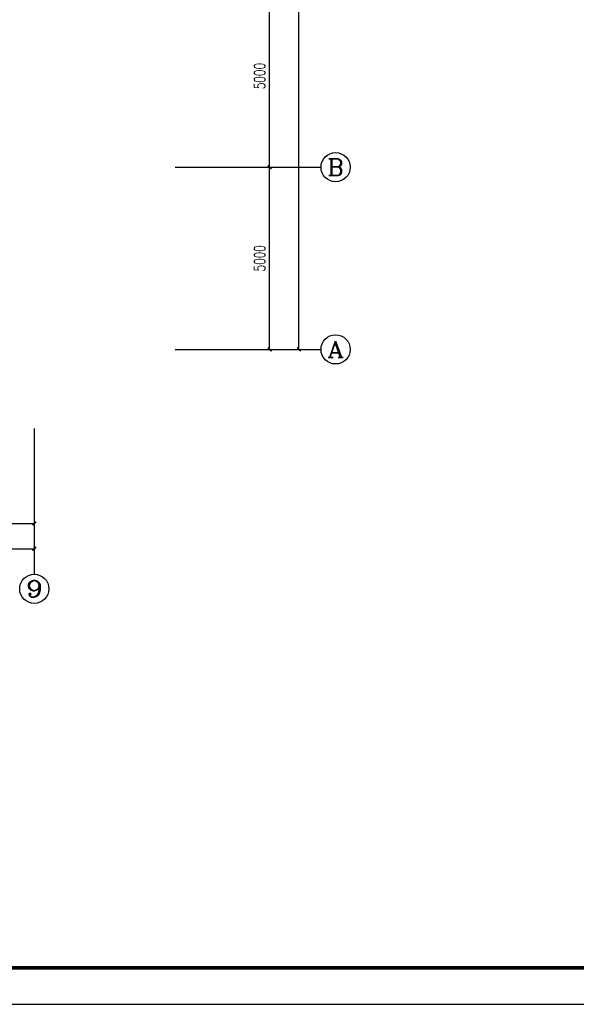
# Model space of a CAD drawing. Extents: x 687841 to 771941, y 252015 to 732780.
# Tile 59 of 99: x 741399 to 756670, y 512449 to 539470. Entities that reach past the tile are written whole.
import ezdxf
from ezdxf.enums import TextEntityAlignment as Align

# ---------------------------------------------------------------- set-up
doc = ezdxf.new("R2010")
doc.units = 0
doc.header["$LTSCALE"] = 1000
doc.header["$MEASUREMENT"] = 0
doc.layers.get('0').update_dxf_attribs({"linetype": 'CONTINUOUS'})
doc.layers.get('Defpoints').update_dxf_attribs({"linetype": 'CONTINUOUS'})
for name, color, linetype in [('AXIS', 3, 'CONTINUOUS'), ('AXIS_TEXT', 7, 'CONTINUOUS'), ('PUB_DIM', 3, 'CONTINUOUS'), ('PUB_TITLE', 4, 'CONTINUOUS')]:
    doc.layers.add(name, color=color, linetype=linetype)
doc.styles.add('_TCH_AXIS', font='COMPLEX', dxfattribs={"bigfont": 'GBCBIG'})
doc.styles.add('_TCH_DIM_T3', font='SIMPLEX', dxfattribs={"width": 0.705882, "bigfont": 'GBCBIG'})
doc.styles.add('COMPLEX', font='COMPLEX')
doc.dimstyles.new('_TCH_ARCH&&100', dxfattribs={"dimtxt": 297.5, "dimasz": 100, "dimexe": 250, "dimexo": 300, "dimgap": 126.25, "dimtad": 1, "dimdec": 0, "dimzin": 0, "dimdsep": 46, "dimtxsty": '_TCH_DIM_T3', "dimblk": 'ARCHTICK', "dimcen": 0.09, "dimclrt": 7, "dimazin": 2, "dimtfac": 1, "dimtdec": 0, "dimtix": 1, "dimtmove": 2, "dimatfit": 3, "dimldrblk": 'ARCHTICK', "dimfxl": 1, "dimtolj": 1, "dimtzin": 0, "dimarcsym": 0})

# ---------------------------------------------------------------- blocks, each defined once
blk = doc.blocks.new('_ArchTick')
at = {"color": 0, "linetype": 'ByBlock', "const_width": 0.4}
blk.add_lwpolyline([(-0.5, -0.5), (0.5, 0.5)], dxfattribs=at)
blk = doc.blocks.new('*D141')
at = {"layer": 'AXIS', "color": 0, "lineweight": -2}
for p, q in [((746056, 535422), (748506, 535422)), ((748256, 530422), (748256, 535422)), ((746056, 530422), (748506, 530422))]:
    blk.add_line(p, q, dxfattribs=at)
at = {"layer": 'Defpoints', "color": 0}
for p in [(745756, 535422), (748256, 535422), (745756, 530422)]:
    blk.add_point(p, dxfattribs=at)
at = {"layer": 'AXIS', "color": 0, "lineweight": -2, "xscale": 100, "yscale": 100, "zscale": 100}
for p, rotation in [((748256, 535422), 90), ((748256, 530422), 270)]:
    blk.add_blockref('_ArchTick', p, dxfattribs=dict(at, rotation=rotation))
at = {"layer": 'AXIS', "color": 7, "insert": (747981, 532922), "char_height": 297.5, "attachment_point": 5, "rotation": 90, "style": '_TCH_DIM_T3'}
blk.add_mtext('\\A1;5000', dxfattribs=at)
blk = doc.blocks.new('*D142')
at = {"layer": 'AXIS', "color": 0, "lineweight": -2}
for p, q in [((746056, 540422), (748506, 540422)), ((748256, 535422), (748256, 540422)), ((746056, 535422), (748506, 535422))]:
    blk.add_line(p, q, dxfattribs=at)
at = {"layer": 'Defpoints', "color": 0}
for p in [(745756, 540422), (748256, 540422), (745756, 535422)]:
    blk.add_point(p, dxfattribs=at)
at = {"layer": 'AXIS', "color": 0, "lineweight": -2, "xscale": 100, "yscale": 100, "zscale": 100}
for p, rotation in [((748256, 540422), 90), ((748256, 535422), 270)]:
    blk.add_blockref('_ArchTick', p, dxfattribs=dict(at, rotation=rotation))
at = {"layer": 'AXIS', "color": 7, "insert": (747981, 537922), "char_height": 297.5, "attachment_point": 5, "rotation": 90, "style": '_TCH_DIM_T3'}
blk.add_mtext('\\A1;5000', dxfattribs=at)
blk = doc.blocks.new('*D146')
at = {"layer": 'AXIS', "color": 0, "lineweight": -2}
for p, q in [((746056, 557622), (749306, 557622)), ((749056, 530422), (749056, 557622)), ((746056, 530422), (749306, 530422))]:
    blk.add_line(p, q, dxfattribs=at)
at = {"layer": 'Defpoints', "color": 0}
for p in [(745756, 557622), (749056, 557622), (745756, 530422)]:
    blk.add_point(p, dxfattribs=at)
at = {"layer": 'AXIS', "color": 0, "lineweight": -2, "xscale": 100, "yscale": 100, "zscale": 100}
for p, rotation in [((749056, 557622), 90), ((749056, 530422), 270)]:
    blk.add_blockref('_ArchTick', p, dxfattribs=dict(at, rotation=rotation))
at = {"layer": 'AXIS', "color": 7, "insert": (748781, 544022), "char_height": 297.5, "attachment_point": 5, "rotation": 90, "style": '_TCH_DIM_T3'}
blk.add_mtext('\\A1;27200', dxfattribs=at)
blk = doc.blocks.new('*D153')
at = {"layer": 'AXIS', "color": 0, "lineweight": -2}
for p, q in [((711799, 527952), (711799, 524702)), ((741799, 527952), (741799, 524702)), ((711799, 524952), (741799, 524952))]:
    blk.add_line(p, q, dxfattribs=at)
at = {"layer": 'Defpoints', "color": 0}
for p in [(711799, 528252), (741799, 528252), (741799, 524952)]:
    blk.add_point(p, dxfattribs=at)
at = {"layer": 'AXIS', "color": 0, "lineweight": -2, "xscale": 100, "yscale": 100, "zscale": 100, "rotation": 180}
blk.add_blockref('_ArchTick', (711799, 524952), dxfattribs=at)
at = {"layer": 'AXIS', "color": 0, "lineweight": -2, "xscale": 100, "yscale": 100, "zscale": 100}
blk.add_blockref('_ArchTick', (741799, 524952), dxfattribs=at)
at = {"layer": 'AXIS', "color": 7, "insert": (726799, 525227), "char_height": 297.5, "attachment_point": 5, "style": '_TCH_DIM_T3'}
blk.add_mtext('\\A1;30000', dxfattribs=at)
blk = doc.blocks.new('*D175')
at = {"layer": 'Defpoints', "color": 0}
for p in [(738299, 528252), (741799, 528252), (741799, 525645)]:
    blk.add_point(p, dxfattribs=at)
at = {"layer": 'PUB_DIM', "color": 0, "lineweight": -2}
for p, q in [((738299, 527952), (738299, 525395)), ((741799, 527952), (741799, 525395)), ((738299, 525645), (741799, 525645))]:
    blk.add_line(p, q, dxfattribs=at)
at = {"layer": 'PUB_DIM', "color": 0, "lineweight": -2, "xscale": 100, "yscale": 100, "zscale": 100, "rotation": 180}
blk.add_blockref('_ArchTick', (738299, 525645), dxfattribs=at)
at = {"layer": 'PUB_DIM', "color": 0, "lineweight": -2, "xscale": 100, "yscale": 100, "zscale": 100}
blk.add_blockref('_ArchTick', (741799, 525645), dxfattribs=at)
at = {"layer": 'PUB_DIM', "color": 7, "insert": (740049, 525920), "char_height": 297.5, "attachment_point": 5, "style": '_TCH_DIM_T3'}
blk.add_mtext('\\A1;3500', dxfattribs=at)
blk = doc.blocks.new('_AXISO')
blk.add_circle((0, 0), 0.5)
at = {"layer": 'AXIS_TEXT', "style": 'COMPLEX', "width": 1.041667}
blk.add_attdef('A', text='', height=0.56, dxfattribs=at).set_placement((-0.25, -0.28), (0.25, -0.28), align=Align.FIT)
blk = doc.blocks.new('wrtgtg')
at = {"layer": 'PUB_TITLE'}
blk.add_lwpolyline([(-75296, -5841), (8804, -5841), (8804, 53559), (-75296, 53559)], close=True, dxfattribs=at)
at = {"layer": 'PUB_TITLE', "const_width": 100}
blk.add_lwpolyline([(-72796, -4841), (7804, -4841), (7804, 52559), (-72796, 52559)], close=True, dxfattribs=at)

msp = doc.modelspace()

# ---------------------------------------------------------------- linework, layer by layer
at = {"layer": 'AXIS'}
for p, q in [((745665.8, 535421.8), (749665.8, 535421.8)), ((745665.8, 530421.8), (749665.8, 530421.8)), ((741798.6, 528252.2), (741798.6, 524252.2))]:
    msp.add_line(p, q, dxfattribs=at)

# ---------------------------------------------------------------- block references
msp.add_blockref('wrtgtg', (763136.5, 518290.6))
ref = msp.add_blockref('_AXISO', (750065.8, 535421.8), dxfattribs=dict(at, xscale=800, yscale=800, zscale=800))
ref.add_attrib('A', 'B', dxfattribs={"layer": 'AXIS_TEXT', "height": 452.5, "style": '_TCH_AXIS', "width": 1.235294}).set_placement((749839.5, 535195.5), (750292.1, 535195.5), align=Align.FIT)
ref = msp.add_blockref('_AXISO', (750065.8, 530421.8), dxfattribs=dict(at, xscale=800, yscale=800, zscale=800))
ref.add_attrib('A', 'A', dxfattribs={"layer": 'AXIS_TEXT', "height": 452.5, "style": '_TCH_AXIS', "width": 1.166667}).set_placement((749839.5, 530195.5), (750292.1, 530195.5), align=Align.FIT)
ref = msp.add_blockref('_AXISO', (741798.6, 523852.2), dxfattribs=dict(at, xscale=800, yscale=800, zscale=800))
ref.add_attrib('A', '9', dxfattribs={"layer": 'AXIS_TEXT', "height": 452.5, "style": '_TCH_AXIS', "width": 1.5}).set_placement((741572.3, 523625.9), (742024.9, 523625.9), align=Align.FIT)

# ---------------------------------------------------------------- dimensions: what is measured, and where the dimension line sits
for p1, p2, distance, picture, middle in [((745756.2, 530421.8), (745756.2, 557621.8), -3300, '*D146', (748781.2, 544021.8)), ((745756.2, 535421.8), (745756.2, 540421.8), -2500, '*D142', (747981.2, 537921.8)), ((745756.2, 530421.8), (745756.2, 535421.8), -2500, '*D141', (747981.2, 532921.8)), ((711798.6, 528252.2), (741798.6, 528252.2), -3300, '*D153', (726798.6, 525227.2))]:
    dim = msp.add_aligned_dim(p1=p1, p2=p2, distance=distance, dimstyle='_TCH_ARCH&&100', dxfattribs=at)
    dim.commit()
    dim.dimension.update_dxf_attribs({"geometry": picture, "text_midpoint": middle})
at = {"layer": 'PUB_DIM'}
dim = msp.add_aligned_dim(p1=(738298.6, 528252.2), p2=(741798.6, 528252.2), distance=-2606.8, dimstyle='_TCH_ARCH&&100', dxfattribs=at)
dim.commit()
dim.dimension.update_dxf_attribs({"geometry": '*D175', "text_midpoint": (740048.6, 525920.4)})

doc.saveas('drawing.dxf')
